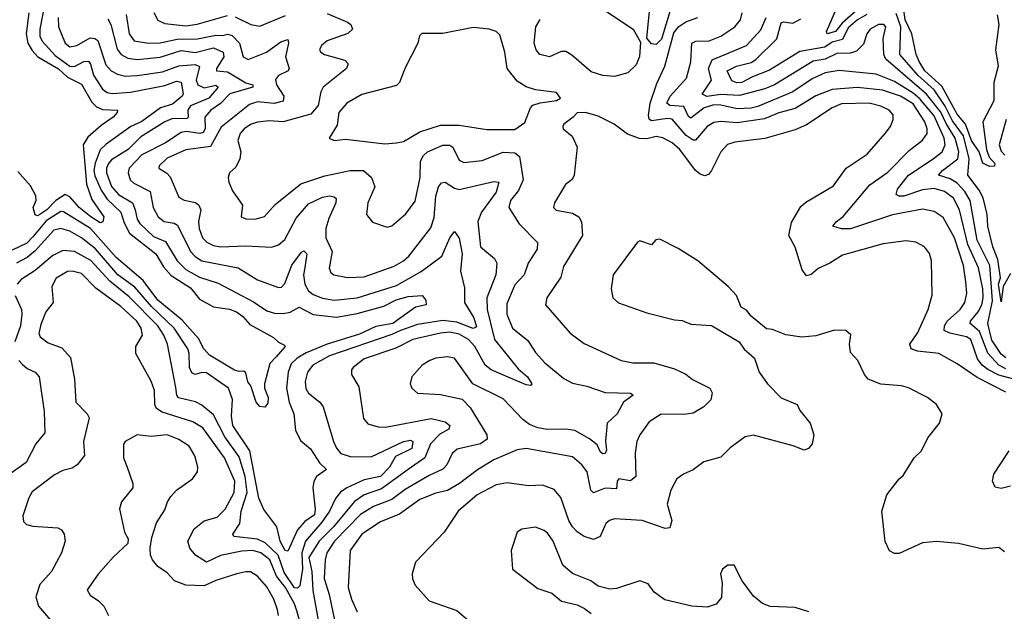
# Model space of a CAD drawing. Extents: x 1443846 to 1577407, y 839182 to 927291.
# Tile 214 of 256: x 1471728 to 1475978, y 906693 to 909246. Entities that reach past the tile are written whole.
import ezdxf

# ---------------------------------------------------------------- set-up
doc = ezdxf.new("R2010")
doc.units = 0

msp = doc.modelspace()

# ---------------------------------------------------------------- linework, layer by layer
at = {"layer": '0CON20XD'}
for points in [[(1474555, 909348.9), (1474498.8, 909161.2), (1474475, 909138.8), (1474455, 909141.2), (1474435.8, 909165.8), (1474451.4, 909325)], [(1471837.6, 909322.4), (1471814.8, 909205), (1471814.5, 909175), (1471825, 909153.1), (1471881.5, 909091.5), (1471945, 909045.5), (1471965, 909044.2), (1472005, 909065.2), (1472025, 909066.2), (1472033.8, 909053.8), (1472046.3, 909006.3), (1472085, 908945.9), (1472105, 908931.6), (1472127.1, 908927.1), (1472206.5, 908933.5), (1472355, 908961.4), (1472405, 908980.4), (1472425, 908975.9), (1472434.1, 908925.9), (1472429.7, 908915), (1472388.3, 908881.7), (1472335.9, 908865.9), (1472255, 908806.2), (1472207.5, 908785), (1472101, 908709), (1472075.9, 908684.1), (1472053.6, 908626.4), (1472048.6, 908595), (1472052.3, 908572.3), (1472079.5, 908509.5), (1472105, 908471.4), (1472164.8, 908415), (1472178.5, 908368.5), (1472202.2, 908325), (1472316, 908236), (1472348.7, 908178.7), (1472382.2, 908142.2), (1472465, 908088), (1472505, 908040.2), (1472565, 908007), (1472633.1, 907996.9), (1472663.6, 907985), (1472691.1, 907965), (1472721.1, 907931.1), (1472823.8, 907875), (1472845, 907853.8), (1472871.7, 907841.7), (1472874, 907835), (1472835, 907790.9), (1472808.6, 907761.4), (1472784.4, 907675), (1472784.5, 907655), (1472800.4, 907615), (1472799.6, 907590.4), (1472787, 907573), (1472765, 907577.1), (1472749.2, 907595), (1472725.5, 907665.5), (1472713.6, 907683.6), (1472705, 907722), (1472695, 907729.4), (1472675, 907727.1), (1472655, 907733.8), (1472547.5, 907797.5), (1472523.2, 907825), (1472499.8, 907869.8), (1472429, 907949), (1472325, 908034.9), (1472260.5, 908120.5), (1472145, 908219), (1472033.5, 908345), (1471916.7, 908416.7), (1471905, 908417.7), (1471841.8, 908378.2), (1471785, 908308.4), (1471758.3, 908281.7), (1471695, 908251.8)], [(1475375, 909315.4), (1475278.9, 909231.1), (1475249.3, 909195), (1475214.3, 909185), (1475211.4, 909195), (1475265, 909320)], [(1475946.9, 909266.9), (1475954.6, 909225), (1475940.7, 909115), (1475951.1, 909045), (1475933.8, 908975), (1475933.1, 908895), (1475885.5, 908804.5), (1475901.4, 908685), (1475912.8, 908652.8), (1475937.6, 908625), (1475935.9, 908614.1), (1475915, 908612.5), (1475885, 908627.1), (1475869.7, 908675), (1475837.3, 908725), (1475810.3, 908795), (1475775, 908837.9), (1475708.6, 908958.6), (1475635.4, 909025), (1475610.4, 909065), (1475597.8, 909095), (1475578.5, 909185), (1475550.2, 909245), (1475540.4, 909320.4)], [(1472109, 909249), (1472120.9, 909225), (1472148.8, 909118.8), (1472166.5, 909095), (1472195, 909079.4), (1472235, 909073.7), (1472335, 909083.5), (1472425, 909112.3), (1472485, 909104), (1472565, 909124.2), (1472607.1, 909105), (1472609, 909085), (1472577.3, 909035), (1472577.1, 909025), (1472625, 909021.2), (1472705, 908973.3), (1472733.8, 908965), (1472734.4, 908955), (1472634.5, 908925.5), (1472595.6, 908884.4), (1472552.5, 908855), (1472527.7, 908825), (1472528.2, 908775), (1472520.6, 908759.4), (1472505.1, 908754.9), (1472447.4, 908762.6), (1472425, 908759), (1472357.2, 908715), (1472255, 908662), (1472200.9, 908605), (1472195.8, 908585), (1472204.7, 908555), (1472220.3, 908540.3), (1472291.8, 908505), (1472303.7, 908435), (1472325.6, 908395.6), (1472351.9, 908375), (1472395, 908367.1), (1472409, 908359), (1472465.1, 908245.1), (1472485, 908223.9), (1472515, 908205.6), (1472670.8, 908175), (1472755, 908123.3), (1472845, 908090.4), (1472857.8, 908092.2), (1472872.3, 908107.7), (1472903.1, 908186.9), (1472945, 908242.7), (1472955, 908248.9), (1472967.3, 908235), (1472959.4, 908175), (1472953.8, 908145), (1472958.4, 908105), (1472975, 908075.3), (1472995, 908059.3), (1473035, 908043.4), (1473085, 908036), (1473185, 908046), (1473355, 908098.4), (1473461.4, 908158.6), (1473550.4, 908225), (1473585.4, 908305), (1473605, 908332), (1473625, 908302.5), (1473638.5, 908235), (1473630.8, 908160.8), (1473648.2, 908088.2), (1473648.8, 908025), (1473688.9, 907958.9), (1473699.5, 907920.5), (1473685, 907913.8), (1473615, 907940.2), (1473555, 907947.7), (1473445, 907930.3), (1473372, 907905), (1473335, 907887.3), (1473065, 907795.2), (1472994.1, 907755), (1472970.5, 907725), (1472960, 907685), (1472963.8, 907653.8), (1472975, 907634.5), (1473024.4, 907595), (1473038.8, 907575), (1473082.3, 907425), (1473095, 907397.3), (1473115, 907374.1), (1473155, 907361.1), (1473245, 907359.3), (1473384.9, 907425.1), (1473415, 907430.9), (1473425.7, 907425), (1473421.1, 907395), (1473349.8, 907360.2), (1473324.8, 907315), (1473285.3, 907274.7), (1473215, 907260.1), (1473140.4, 907225), (1473113.1, 907206.9), (1473091, 907179), (1473064.8, 907125), (1473032.4, 907077.6), (1472962.5, 906995), (1472945.3, 906944.7), (1472949.1, 906875), (1472936.7, 906803.3), (1472927.8, 906792.2), (1472915, 906794.6), (1472869.6, 906859.6), (1472843.9, 906935), (1472788, 906988), (1472755, 907004.6), (1472652.5, 907015), (1472648.2, 907025), (1472678.3, 907071.7), (1472684.3, 907125), (1472710.2, 907205), (1472702, 907275), (1472675, 907358.9), (1472613.6, 907445), (1472565, 907541.3), (1472515, 907582.5), (1472487.4, 907597.4), (1472414.2, 907614.2), (1472406, 907626), (1472401.9, 907658.1), (1472366.8, 907845), (1472350.8, 907885), (1472325.1, 907925.1), (1472200.1, 908050.1), (1472117.5, 908117.5), (1472035, 908206.2), (1471965, 908244.8), (1471915, 908249.5), (1471871.9, 908228.1), (1471795, 908162.7), (1471734.1, 908125), (1471717.5, 908105)], [(1471767.9, 909275), (1471756.6, 909185), (1471763.8, 909145), (1471782.3, 909112.3), (1471807, 909085), (1471895, 909034.1), (1471935, 908997.7), (1471995, 908968.1), (1472040, 908890), (1472059.2, 908869.2), (1472085, 908858.3), (1472150, 908855), (1472149.2, 908845), (1472131.5, 908825), (1472080.4, 908789.6), (1472021.8, 908738.2), (1472002.5, 908705), (1472016.1, 908536.1), (1472040, 908470), (1472090.7, 908395), (1472086.3, 908373.7), (1472075, 908368.9), (1472035.3, 908395), (1471984.8, 908435), (1471945, 908481.5), (1471925, 908491), (1471884, 908466), (1471845, 908425.7), (1471815, 908404.7), (1471805, 908399.4), (1471795, 908403.3), (1471786, 908435), (1471799.5, 908465), (1471797.5, 908485), (1471775, 908528.8), (1471720.2, 908590.2)], [(1471894.4, 909255), (1471895.2, 909215), (1471924.2, 909145), (1471945, 909128.8), (1471975, 909134.8), (1472032.5, 909167.5), (1472052.9, 909165), (1472065, 909156), (1472100.6, 909050.6), (1472123.3, 909025), (1472150.2, 909010.2), (1472185, 909002.5), (1472235, 909004.2), (1472345, 909021), (1472415, 909046.1), (1472485, 909051.6), (1472503.8, 909043.8), (1472490.3, 908985), (1472496.6, 908965), (1472525, 908952.2), (1472575, 908963.5), (1472585.2, 908955.2), (1472545, 908907.4), (1472465, 908873.5), (1472454.6, 908855.4), (1472455.2, 908825), (1472450, 908820), (1472385, 908817.3), (1472355, 908805.6), (1472250.5, 908739.5), (1472196.6, 908685), (1472125, 908640.4), (1472110.8, 908625), (1472102.9, 908605), (1472103.5, 908585), (1472125, 908525.3), (1472155, 908492), (1472215.4, 908455.4), (1472225.9, 908425)], [(1472187.9, 909267.9), (1472201, 909185), (1472221.8, 909155), (1472284.5, 909144.5), (1472335, 909146.5), (1472407.7, 909162.3), (1472495, 909163.6), (1472575, 909179.1), (1472605, 909177), (1472625, 909183.5), (1472645, 909176.9), (1472676.5, 909145), (1472692.5, 909085), (1472715, 909073.3), (1472793.5, 909105), (1472855, 909150), (1472885, 909160), (1472888.2, 909145), (1472876.1, 909085), (1472891.5, 909035), (1472887.5, 909025), (1472845.2, 909004.7), (1472832, 908988), (1472837.2, 908965), (1472868.5, 908915), (1472865.2, 908894.8), (1472825.9, 908884.1), (1472755, 908891.7), (1472720.1, 908879.9), (1472597.6, 908782.4), (1472551.4, 908698.7), (1472445, 908684.3), (1472365, 908647.6), (1472329.5, 908615), (1472328.6, 908605), (1472363.8, 908583.8), (1472377.4, 908567.4), (1472415, 908480.5), (1472437.6, 908467.6), (1472486.8, 908456.8), (1472501.5, 908445), (1472509.6, 908425), (1472500, 908375), (1472503, 908345), (1472517.9, 908305), (1472535.5, 908285), (1472565, 908271.2), (1472595, 908266.1), (1472705, 908270), (1472815, 908263.8), (1472845, 908274.6), (1472872.5, 908297.5), (1472921, 908389), (1472975, 908450.6), (1473035, 908479.7), (1473065, 908485.3), (1473085, 908481.5), (1473094.5, 908474.5), (1473093.1, 908455), (1473061.9, 908388.1), (1473049.3, 908345), (1473049.7, 908305), (1473076.8, 908245), (1473063.8, 908173.8), (1473070.6, 908155), (1473083.8, 908145), (1473142.6, 908132.6), (1473215, 908135.8), (1473345, 908182.1), (1473385, 908205.3), (1473408.2, 908225), (1473502.6, 908347.4), (1473517.4, 908392.6), (1473525, 908484), (1473536.2, 908523.8), (1473548.2, 908541.8), (1473565, 908544.6), (1473605, 908518.4), (1473625, 908513.1), (1473775, 908546.9), (1473796, 908545), (1473785, 908501.5), (1473721.1, 908415), (1473705.7, 908375), (1473717.1, 908265), (1473777.5, 908215), (1473787.5, 908195), (1473783.1, 908145), (1473744.8, 908045.2), (1473746, 907995), (1473777.8, 907865), (1473879.5, 907739.5), (1473920, 907705), (1473938.6, 907675), (1473935, 907666.7), (1473915, 907670.4), (1473806.2, 907716.2), (1473763.3, 907735), (1473737.3, 907755), (1473693.2, 907835), (1473666.1, 907865), (1473625, 907888.3), (1473585, 907896.8), (1473545, 907893.4), (1473424.5, 907865), (1473351.8, 907828.2), (1473215, 907782.4), (1473167.1, 907745), (1473160.6, 907735), (1473160.8, 907715), (1473191.7, 907661.7), (1473212.5, 907525), (1473231.4, 907501.4), (1473275, 907489.1), (1473307.5, 907487.5), (1473505, 907524.8), (1473565, 907510), (1473585.4, 907495), (1473580.8, 907479.2), (1473542.3, 907457.7), (1473500.8, 907415), (1473477.3, 907355), (1473405.1, 907304.9), (1473289.4, 907220.6), (1473215, 907195.2), (1473172.9, 907167.1), (1473082, 907058), (1473020.6, 906995), (1472976.2, 906925), (1472989.6, 906865), (1472993.2, 906783.2), (1473016.5, 906655)], [(1472307.3, 909277.3), (1472325, 909243.3), (1472355, 909229.7), (1472445, 909219.5), (1472494, 909226), (1472625.7, 909264.3)], [(1473055, 909271.8), (1473142.9, 909235), (1473157.1, 909225), (1473164.3, 909205), (1473145, 909185.6), (1473055, 909154.6), (1473030.6, 909135), (1473022.9, 909115), (1473027.5, 909105), (1473043.8, 909095), (1473131.7, 909071.7), (1473145.6, 909055), (1473139.4, 909035), (1473038.2, 908955), (1473027.7, 908935), (1473016.8, 908875), (1472985, 908837.5), (1472865, 908805.2), (1472805, 908809.3), (1472755, 908803), (1472725, 908793), (1472697.3, 908775), (1472680.3, 908755), (1472670.4, 908725), (1472682.1, 908675), (1472678.9, 908645), (1472661.1, 908608.9), (1472634.4, 908585), (1472628.2, 908565), (1472630.4, 908545), (1472646.5, 908506.5), (1472690.6, 908445), (1472684.3, 908394.3), (1472705, 908386), (1472745, 908385.6), (1472785, 908395.7), (1472831.2, 908448.8), (1472942, 908538), (1473045, 908571.3), (1473155.3, 908594.7), (1473212, 908595), (1473247.3, 908565), (1473261.8, 908525), (1473231.1, 908455), (1473225.8, 908405), (1473251.3, 908371.3), (1473315, 908350), (1473335, 908355.8), (1473395, 908407.8), (1473435, 908463.1), (1473457.3, 908565), (1473458.1, 908635), (1473470.5, 908659.5), (1473488.2, 908675), (1473555, 908703.8), (1473584.7, 908704.7), (1473598, 908695), (1473625, 908639.1), (1473645, 908629.1), (1473725, 908638.6), (1473815, 908673.7), (1473865, 908671.7), (1473886, 908655), (1473900.8, 908555), (1473880.8, 908509.2), (1473846.2, 908465), (1473840, 908435), (1473884.5, 908364.5), (1473963.7, 908283.7), (1473962.1, 908255), (1473923.3, 908195), (1473905.3, 908145), (1473865, 908100.9), (1473830.6, 908019.4), (1473831.2, 907975), (1473855.4, 907915), (1473922, 907862), (1473955, 907810), (1473995, 907764.5), (1474077, 907697), (1474115, 907677.9), (1474176.2, 907665), (1474255, 907636.9), (1474364.2, 907634.2), (1474375.7, 907625), (1474335.2, 907594.8), (1474307.3, 907545), (1474264.3, 907505), (1474256.5, 907426.5), (1474261.4, 907388.6), (1474255, 907374), (1474245, 907372), (1474235, 907378.8), (1474221.4, 907411.4), (1474187.5, 907437.5), (1474125, 907472.4), (1474085, 907479.2), (1474005, 907476.8), (1473964.4, 907485), (1473929.1, 907499.1), (1473900.4, 907520.4), (1473815, 907609.6), (1473684.1, 907674.1), (1473605, 907785.6), (1473575, 907790.9), (1473525, 907785.4), (1473498, 907775), (1473465, 907754.3), (1473421.4, 907705), (1473414, 907675), (1473421.2, 907655), (1473445, 907634.4), (1473545, 907628.2), (1473637.7, 907607.7), (1473672.9, 907572.9), (1473745.3, 907455), (1473746.1, 907435), (1473716.7, 907415), (1473617.1, 907392.9), (1473595, 907373.6), (1473572.3, 907325), (1473555, 907306.3), (1473495, 907278.9), (1473391.7, 907218.3), (1473335.1, 907174.9), (1473255, 907144.5), (1473199.5, 907110.5), (1473087.1, 906995), (1473054.1, 906945), (1473046.3, 906915), (1473041.9, 906835), (1473064.1, 906765), (1473087.6, 906655)], [(1472657.7, 909257.7), (1472725.6, 909224.4), (1472765, 909217.3), (1472876.2, 909263.8)], [(1474261, 909281), (1474375.8, 909205), (1474408, 909148), (1474403.2, 909086.8), (1474389.1, 909050.9), (1474353.7, 909016.3), (1474295, 909000), (1474245, 909005.4), (1474195, 909020), (1474112, 909092), (1474085, 909107.9), (1474065, 909107.9), (1474015, 909085.8), (1473972.7, 909095), (1473957.3, 909115), (1473949.4, 909145), (1473955.9, 909215), (1473975, 909246.2)], [(1476078.2, 907678.2), (1475955, 907711.8), (1475906.5, 907736.5), (1475882.5, 907755), (1475862, 907782), (1475834.3, 907865), (1475815, 907876.8), (1475743.4, 907893.4), (1475719.1, 907905), (1475719.5, 907925), (1475731.9, 907945), (1475788.4, 907995), (1475808.2, 908025), (1475816.5, 908065), (1475811.9, 908115), (1475802.1, 908185), (1475763.3, 908305), (1475715, 908392.1), (1475675, 908418.7), (1475625, 908428.2), (1475495, 908403.8), (1475313.7, 908343.7), (1475275, 908342.7), (1475238.8, 908355), (1475253.3, 908375), (1475283.1, 908396.9), (1475397.5, 908532.5), (1475475, 908587.3), (1475568.1, 908681.9), (1475625, 908725.4), (1475645.2, 908754.8), (1475646, 908775), (1475635.6, 908805), (1475585, 908881.9), (1475530.3, 908915), (1475451.9, 908941.9), (1475345, 908952.7), (1475235, 908944), (1475165, 908917.2), (1475075, 908862.5), (1475005, 908843.1), (1474942.5, 908817.5), (1474825, 908800), (1474755, 908807), (1474725, 908802.5), (1474695, 908785.3), (1474645, 908725.3), (1474635, 908725.9), (1474605, 908745.6), (1474545, 908815.7), (1474525, 908818.8), (1474455, 908808.8), (1474445.7, 908815.7), (1474441.9, 908831.9), (1474449.7, 908885), (1474479.1, 908970.9), (1474512.9, 909045), (1474551.6, 909188.4), (1474573.4, 909216.6), (1474603.9, 909236.1), (1474655, 909255.5)], [(1475985, 907738.8), (1475954.3, 907754.3), (1475906.7, 907806.7), (1475870.8, 907900.8), (1475831.2, 907935), (1475831.9, 907945), (1475865, 907985.3), (1475880.6, 908015), (1475887, 908045), (1475884.9, 908085), (1475866.2, 908175), (1475820.5, 908275), (1475785.2, 908425), (1475759.1, 908475), (1475720.4, 908505), (1475675, 908516.6), (1475625, 908512), (1475545, 908484), (1475523.8, 908483.8), (1475512, 908492), (1475517.1, 908515), (1475564.7, 908575.3), (1475671.3, 908645), (1475710.5, 908675), (1475723.7, 908706.3), (1475719, 908735), (1475675, 908831.2), (1475614.3, 908904.3), (1475585, 908929), (1475505, 908979.3), (1475425, 909011.2), (1475265, 909026.5), (1475205, 909016.6), (1475149.5, 908990.5), (1475065, 908934.4), (1474915, 908871.2), (1474885, 908863.9), (1474825, 908861.6), (1474755, 908877.4), (1474725, 908878.1), (1474682.3, 908865), (1474625, 908821.2), (1474615, 908828.5), (1474595, 908870.8), (1474535.2, 908875.2), (1474522, 908885), (1474535.7, 908915), (1474606.7, 908993.3), (1474625.5, 909064.5), (1474630, 909145), (1474647.1, 909152.9), (1474705, 909154.4), (1474755, 909174.3), (1474815.5, 909215), (1474838.9, 909245), (1474846.8, 909275)], [(1475985, 907786.6), (1475965, 907802), (1475925, 907863.5), (1475907.6, 907935), (1475927.9, 908032.1), (1475915.5, 908185), (1475861.6, 908295), (1475830.7, 908465), (1475808.4, 908505), (1475775, 908540), (1475745, 908558.4), (1475694.4, 908575), (1475710.8, 908595), (1475778.3, 908645), (1475782.6, 908675), (1475766.1, 908735), (1475727, 908797), (1475705, 908846), (1475642.4, 908925), (1475466.2, 909075), (1475458.5, 909095), (1475454.7, 909165), (1475466.2, 909215), (1475458, 909225), (1475435, 909224.6), (1475399.5, 909205), (1475384.6, 909185), (1475370.1, 909139.9), (1475340.7, 909109.3), (1475315, 909101.7), (1475255, 909099.8), (1475205, 909075.6), (1475153.4, 909066.6), (1474986.8, 908965), (1474945, 908946.6), (1474835, 908919.1), (1474755, 908922.8), (1474693.7, 908913.7), (1474674.6, 908925), (1474714.8, 908985), (1474701.2, 909035), (1474717.8, 909072.2), (1474865, 909134.3), (1474927.7, 909202.3), (1474950.2, 909255)], [(1475385, 909268.1), (1475345.2, 909245), (1475305, 909211), (1475279.5, 909160.5), (1475235, 909149), (1475203, 909127), (1475095, 909108.4), (1474965, 909027.2), (1474890.9, 908999.1), (1474845, 908974.6), (1474823.8, 908973.8), (1474801.8, 908981.8), (1474782.5, 909025), (1474821.9, 909045), (1474885, 909061.1), (1474905.6, 909074.4), (1474996.8, 909163.2), (1475015, 909231.9), (1475025, 909236.8), (1475065, 909230.3), (1475100.3, 909249.7)], [(1476005, 908150), (1475972.9, 908095), (1475965, 908028.8), (1475953.1, 908105), (1475962, 908132), (1475950.4, 908210.4), (1475929, 908265), (1475907, 908355), (1475904.4, 908405), (1475887.3, 908477.3), (1475870.5, 908510.5), (1475820.8, 908575), (1475827, 908645), (1475802.5, 908745), (1475755, 908808.6), (1475723.2, 908873.2), (1475675, 908943.1), (1475606.7, 909005), (1475527.1, 909095), (1475531, 909215), (1475512, 909272)], [(1473305, 908710), (1473355, 908714.4), (1473385, 908720), (1473455, 908761.1), (1473545, 908790), (1473625, 908790.7), (1473745, 908772.5), (1473865, 908772.3), (1473907.9, 908802.1), (1473932.5, 908865), (1473943.5, 908876.5), (1473975, 908887.5), (1474045, 908897.5), (1474063, 908907), (1474045, 908931.4), (1473955, 908942.5), (1473915, 908955.7), (1473875, 908980.8), (1473832.5, 909035), (1473822.2, 909105), (1473800.3, 909180.3), (1473784.5, 909194.5), (1473755, 909204.4), (1473685, 909212.5), (1473555, 909185.4), (1473464, 909186), (1473453.8, 909176.2), (1473446.2, 909145), (1473391.9, 909038.1), (1473366.9, 908975), (1473355, 908962.2), (1473205, 908923.3), (1473140, 908885), (1473105.5, 908845), (1473098.9, 908791.1), (1473063.3, 908735), (1473085, 908724.2), (1473135, 908730), (1473305, 908710)], [(1475985, 907638), (1475861.3, 907701.3), (1475775, 907760), (1475695, 907804.6), (1475603.3, 907815), (1475575.7, 907825), (1475571.1, 907845), (1475605, 907896.5), (1475649.6, 907995), (1475666.4, 908056.4), (1475664.4, 908205), (1475655, 908236.2), (1475634, 908265), (1475596.7, 908285), (1475555, 908292.1), (1475455, 908278.2), (1475280.2, 908229.8), (1475225.4, 908194.6), (1475175, 908171.8), (1475145, 908146.5), (1475125, 908140), (1475106.4, 908166.4), (1475075, 908264), (1475047.7, 908315), (1475060.1, 908369.9), (1475100.2, 908439.8), (1475121.4, 908458.6), (1475240.9, 908529.1), (1475295.3, 908604.7), (1475386.9, 908665), (1475464.5, 908755), (1475486.7, 908785), (1475498.6, 908815), (1475498.1, 908835), (1475481.9, 908855), (1475445, 908872.4), (1475395.6, 908885.6), (1475275, 908882.2), (1475235, 908864.7), (1475125, 908792.2), (1475075, 908769.7), (1474945, 908732.5), (1474815, 908717.2), (1474782.9, 908707.1), (1474755, 908676), (1474715, 908594.3), (1474701.8, 908578.2), (1474685, 908572.5), (1474665, 908578.8), (1474645, 908595.4), (1474578.1, 908685), (1474543.9, 908713.9), (1474505, 908735.3), (1474475, 908741.6), (1474435, 908731.6), (1474403.5, 908733.5), (1474352.1, 908752.1), (1474294.2, 908794.2), (1474225, 908830), (1474170, 908845), (1474135, 908843.3), (1474117.5, 908825), (1474077.5, 908795), (1474072.5, 908785), (1474074.1, 908774.1), (1474113.1, 908743.1), (1474134.3, 908695), (1474122.2, 908575), (1474113.6, 908556.4), (1474084.4, 908535), (1474036, 908455), (1474032, 908435), (1474043.8, 908423.8), (1474115, 908410.5), (1474141.9, 908395), (1474153.3, 908373.3), (1474157.3, 908315), (1474075, 908180.8), (1474063.5, 908135), (1474003.1, 908045), (1473998, 908015), (1474105, 907893.3), (1474165, 907847.7), (1474325, 907774.4), (1474375, 907765.6), (1474465.3, 907765.3), (1474555, 907738.9), (1474603.3, 907716.7), (1474633, 907693), (1474707.1, 907655), (1474717.5, 907635), (1474711.1, 907605), (1474681.9, 907575), (1474635, 907548.2), (1474595, 907541.5), (1474497, 907543), (1474445, 907510), (1474405.4, 907454.6), (1474391.8, 907425), (1474385.4, 907375), (1474388.2, 907275), (1474365, 907256.4), (1474315, 907264.4), (1474306.5, 907255), (1474305, 907221.5), (1474255, 907224.8), (1474204.6, 907204.6), (1474193.1, 907215), (1474177.2, 907295), (1474155, 907324.6), (1474115, 907360), (1473914.6, 907395.4), (1473875, 907389.5), (1473775, 907345.9), (1473705, 907303.3), (1473626.2, 907245), (1473575, 907214.8), (1473525, 907203), (1473455.5, 907175), (1473368.3, 907111.7), (1473285, 907079.4), (1473205, 907025.3), (1473154.7, 906955), (1473146.1, 906795), (1473159.7, 906745), (1473185, 906690.6)], [(1475986.2, 908815), (1475956.4, 908705), (1475965, 908678.4), (1475980.8, 908660.8)], [(1472225.9, 908425), (1472234.8, 908385), (1472246.7, 908366.7), (1472305, 908310.6), (1472358.2, 908288.2), (1472408.1, 908205), (1472445, 908168.4), (1472505, 908135.2), (1472585, 908108.6), (1472738, 908028), (1472795, 907990), (1472828.7, 907978.7), (1472865, 907977.6), (1472896.1, 907983.9), (1472935, 908005.2), (1472995, 907973.7), (1473095, 907961.5), (1473185, 907978.3), (1473300.5, 908009.5), (1473353, 908037), (1473405, 908050.9), (1473465, 908055.6), (1473481.9, 908035), (1473483.3, 908015), (1473436, 908005), (1473338.6, 907935), (1473265, 907921.6), (1473195, 907888), (1473055, 907845.6), (1472965, 907807.8), (1472925.5, 907784.5), (1472899.3, 907760.7), (1472886.5, 907725), (1472879.4, 907655), (1472891.5, 907595), (1472910.9, 907545), (1472918.1, 907475), (1472939.9, 907429.9), (1472983.8, 907393.8), (1473022.9, 907332.9), (1473052, 907305), (1473009.5, 907275), (1472997.6, 907252.4), (1472993.5, 907225), (1473004.2, 907134.2), (1473000.4, 907109.6), (1472959.6, 907080.4), (1472927, 907045), (1472885, 906951.8), (1472873.8, 906955), (1472852.8, 906995), (1472837.8, 907057.8), (1472781.5, 907131.5), (1472760.6, 907180.6), (1472721.7, 907385), (1472648.2, 907495), (1472641.9, 907535), (1472646.9, 907606.9), (1472630, 907655), (1472535, 907721.6), (1472515, 907723), (1472485, 907714.3), (1472471.6, 907721.6), (1472461.6, 907745), (1472459.7, 907805), (1472453.4, 907825), (1472394.5, 907915), (1472297.8, 908007.8), (1472225, 908092), (1472152, 908145), (1472055, 908256.6), (1471995.3, 908305), (1471945, 908333.6), (1471905, 908345.2), (1471875, 908337.2), (1471795, 908248.5), (1471760.1, 908219.9), (1471714.4, 908195.6)], [(1475979.3, 906949.3), (1475955, 906967.5), (1475885, 906961.2), (1475780, 906985), (1475685, 906994.4), (1475625, 906987.8), (1475525, 906942.5), (1475505, 906942), (1475483.4, 906953.4), (1475463.6, 906993.6), (1475450, 907125), (1475470.6, 907195), (1475525, 907264), (1475541.9, 907278.1), (1475588.8, 907355), (1475621.2, 907385), (1475648.8, 907441.2), (1475698.8, 907505), (1475710, 907545), (1475686.2, 907585), (1475646.2, 907615), (1475565, 907657.1), (1475535, 907665.8), (1475445, 907673.1), (1475390.8, 907695), (1475374.4, 907715), (1475345.5, 907775.5), (1475315, 907810), (1475310, 907845), (1475316.4, 907886.4), (1475293.9, 907903.9), (1475245, 907905.7), (1475165, 907880.8), (1475105, 907875.8), (1475035, 907885.8), (1474978.3, 907908.3), (1474951.7, 907911.7), (1474886.1, 907966.1), (1474865, 907992.5), (1474842.5, 908005), (1474822.5, 908055), (1474786.2, 908095), (1474655, 908205.8), (1474571.2, 908258.8), (1474492, 908298), (1474474.2, 908295.8), (1474455, 908273.8), (1474405, 908292), (1474395, 908286.2), (1474290.6, 908145), (1474280.6, 908085), (1474288, 908045), (1474313.4, 908023.4), (1474435, 907981.4), (1474555, 907950.6), (1474588.3, 907948.3), (1474625, 907932.5), (1474715, 907925.5), (1474834.2, 907855), (1474855, 907824), (1474900, 907785), (1474920, 907725), (1474955.8, 907675), (1475014.6, 907614.6), (1475084.2, 907585), (1475095, 907560), (1475140, 907505), (1475155.6, 907455), (1475148.8, 907415), (1475132.5, 907395), (1475115, 907387.5), (1475067.4, 907407.4), (1474895, 907452.2), (1474860, 907445), (1474795, 907398.6), (1474755, 907358.6), (1474681.8, 907338.2), (1474635, 907302.9), (1474593.8, 907285), (1474565, 907263.8), (1474539.2, 907215), (1474523.5, 907155), (1474542.7, 907085), (1474535, 907053.1), (1474515, 907049.6), (1474415, 907084.4), (1474295, 907092.2), (1474274.2, 907085), (1474258.8, 907071.2), (1474234, 907015), (1474205, 907002.5), (1474165, 907015.5), (1474135, 907035.5), (1474115, 907057.9), (1474098.9, 907085), (1474064.2, 907184.2), (1474035, 907217.8), (1473985, 907237.7), (1473925, 907234.7), (1473832.7, 907247.3), (1473785, 907238.4), (1473702.5, 907195), (1473620.8, 907125), (1473560, 907035), (1473436, 906905), (1473422.5, 906855), (1473423, 906833), (1473435.8, 906805), (1473495, 906738.6), (1473615, 906695.6), (1473675, 906644.3)], [(1472944.5, 906624.5), (1472924.2, 906694.2), (1472914.6, 906725), (1472875.3, 906795), (1472837.1, 906845), (1472807.2, 906915), (1472768.6, 906945), (1472735, 906954.8), (1472687, 906953), (1472595, 906933), (1472535, 906905.3), (1472487.5, 906935), (1472462.7, 906965), (1472454.5, 906995), (1472481.9, 907048.1), (1472525, 907083.9), (1472580.5, 907099.5), (1472615, 907133.3), (1472654.4, 907205), (1472656.6, 907255), (1472612, 907355), (1472519, 907485), (1472475, 907510.4), (1472342.7, 907552.7), (1472318.5, 907568.5), (1472311.8, 907585), (1472310.3, 907645), (1472295.7, 907685.7), (1472230, 907805), (1472229.2, 907835), (1472258.2, 907885), (1472252.2, 907915), (1472233.1, 907945), (1472165, 908007.9), (1472056.6, 908086.6), (1471995, 908150), (1471955, 908160.2), (1471935, 908159.3), (1471885, 908130.5), (1471866.9, 908095), (1471872.3, 908025), (1471840.5, 907985), (1471819.2, 907930.8), (1471811.3, 907891.3), (1471816.8, 907876.8), (1471851.2, 907851.2), (1471909.9, 907829.9), (1471947.7, 907787.7), (1471965.4, 907695), (1471970.4, 907595), (1472018.9, 907545), (1472027.9, 907527.9), (1472003.9, 907425), (1472007.7, 907365), (1471975.6, 907325), (1471955, 907310), (1471915, 907300.8), (1471877.9, 907282.1), (1471781.6, 907208.4), (1471767.1, 907182.9), (1471741.2, 907105), (1471745, 907080.8), (1471757.8, 907067.8), (1471785, 907060.8), (1471893.2, 907053.2), (1471908.1, 907045), (1471919.5, 907025), (1471924.3, 906995.7), (1471908.2, 906945), (1471865.6, 906865), (1471815, 906808.6), (1471797.1, 906755), (1471810, 906715), (1471896, 906615)], [(1471708.5, 908055), (1471735.3, 907995.3), (1471737.9, 907975), (1471732, 907925), (1471707.3, 907855)], [(1471724.7, 907775), (1471738.6, 907758.6), (1471760.6, 907740.6), (1471795.2, 907725.2), (1471812, 907705), (1471833.3, 907555), (1471836.6, 907463.4), (1471798.5, 907415), (1471755.4, 907335), (1471614.6, 907235)], [(1472840.4, 906699.6), (1472825.8, 906745), (1472795, 906798.2), (1472755, 906844.6), (1472725, 906862.7), (1472705, 906863.8), (1472666, 906854), (1472575, 906825.8), (1472525, 906802.8), (1472445, 906805.3), (1472396.9, 906825), (1472365, 906858.8), (1472325, 906885.6), (1472301.2, 906915), (1472293.1, 906935), (1472291.5, 906965), (1472298.6, 907011.4), (1472318.6, 907075), (1472355, 907130), (1472365.5, 907165), (1472381.2, 907188.8), (1472405.6, 907215), (1472474.2, 907265), (1472495.5, 907294.5), (1472496.5, 907315), (1472483.9, 907363.9), (1472459.4, 907405), (1472415, 907433.6), (1472365, 907453.8), (1472295, 907446.4), (1472235, 907454.2), (1472183.8, 907425), (1472175.6, 907414.4), (1472176.9, 907355), (1472192.2, 907315), (1472216.7, 907245), (1472216.9, 907225), (1472167.5, 907165), (1472159.4, 907135), (1472180, 907035), (1472196.9, 907005), (1472195.6, 906985), (1472132.7, 906927.3), (1472067.2, 906852.8), (1472020, 906785), (1472032.2, 906762.2), (1472068.5, 906738.5), (1472090.8, 906715), (1472110.8, 906675)], [(1476005, 907232.7), (1475965, 907222.5), (1475938.8, 907228.8), (1475927.5, 907255), (1475932.5, 907285), (1475999.5, 907385)], [(1475135, 906690.8), (1475075, 906708.8), (1474967, 906713), (1474935, 906726.7), (1474895, 906757.5), (1474846.7, 906825), (1474811.7, 906891.7), (1474785, 906892.5), (1474762.5, 906875), (1474753.3, 906855), (1474760, 906815), (1474757.7, 906752.3), (1474735, 906723.3), (1474695, 906710), (1474630, 906715), (1474512.7, 906742.7), (1474466.7, 906775), (1474441.7, 906811.7), (1474405, 906824), (1474305, 906790.6), (1474275, 906787.8), (1474225, 906800.8), (1474194.2, 906824.2), (1474115, 906855.8), (1474072.2, 906892.2), (1474031.2, 906995), (1474008.5, 907028.5), (1473992.2, 907042.2), (1473955, 907055.5), (1473895, 907047.5), (1473875.8, 907034.2), (1473849.2, 906955), (1473856, 906875), (1473965, 906791.1), (1474025, 906770.8), (1474067, 906737), (1474135, 906720.8), (1474165.5, 906705.5), (1474195, 906684)], [(1472845.8, 906675), (1472840.4, 906699.6)]]:
    msp.add_lwpolyline(points, dxfattribs=at)

doc.saveas('drawing.dxf')
